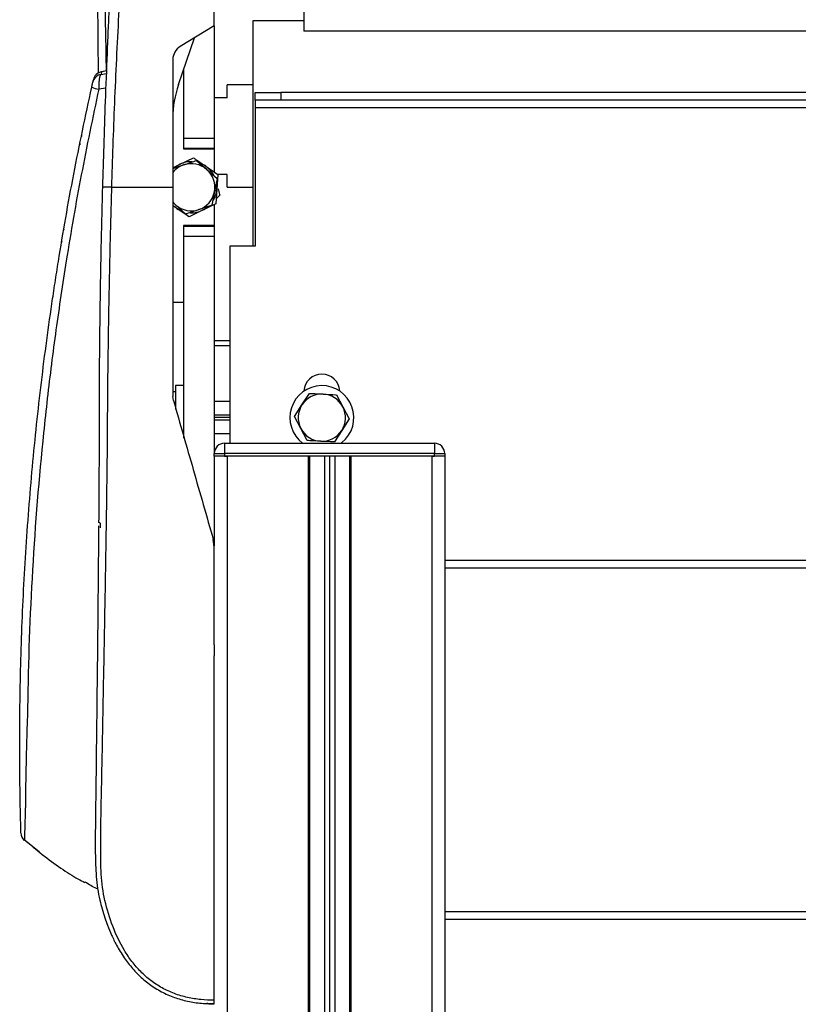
# Model space of a CAD drawing. Header units: millimetres. Extents: x 0 to 420, y 0 to 297.
# Tile 57 of 63: x 282 to 295, y 229 to 245. Entities that reach past the tile are written whole.
import ezdxf

# ---------------------------------------------------------------- set-up
doc = ezdxf.new("R2010")
doc.units = ezdxf.units.MM

msp = doc.modelspace()

# ---------------------------------------------------------------- linework, layer by layer
at = {"color": 7, "linetype": 'Continuous', "lineweight": 25}
for p, q in [((286.88743, 244.9899), (286.88743, 244.53844)), ((285.47313, 244.61926), (285.47313, 244.90212)), ((286.88743, 244.70007), (286.07926, 244.70007)), ((286.07926, 244.70007), (286.07926, 241.14412)), ((285.47313, 244.61926), (284.93655, 244.29654)), ((285.46621, 244.6151), (285.47313, 244.61522)), ((285.47313, 244.61926), (285.47313, 244.61522)), ((285.47313, 244.61522), (285.47313, 242.84936)), ((327.296, 244.53844), (286.88743, 244.53844)), ((284.90712, 243.69323), (285.16143, 244.43179)), ((284.81906, 244.08877), (284.81906, 242.07352)), ((283.76982, 243.90897), (283.68069, 243.89298)), ((283.69422, 243.89532), (283.68541, 243.85592)), ((283.68541, 243.85592), (283.76831, 243.86991)), ((283.76982, 243.90889), (283.69422, 243.89532)), ((284.97553, 243.8919), (284.98823, 243.8919)), ((284.98823, 243.92876), (284.98823, 242.84936)), ((284.98823, 243.8919), (284.98823, 242.67965)), ((283.55573, 243.73203), (283.56456, 243.77154)), ((283.7593, 243.63687), (283.64991, 243.61999)), ((286.07926, 243.68986), (285.67517, 243.68986)), ((285.67517, 243.48782), (285.67517, 243.68986)), ((286.11967, 243.44741), (286.11967, 243.56863)), ((286.11967, 243.56863), (286.52375, 243.56863)), ((286.52375, 243.56863), (286.52375, 243.44741)), ((327.65968, 243.56863), (286.52375, 243.56863)), ((285.67517, 243.48782), (285.47313, 243.48782)), ((286.52375, 243.44741), (286.11967, 243.44741)), ((286.11967, 243.44741), (286.11967, 243.32618)), ((327.65968, 243.44741), (286.52375, 243.44741)), ((328.06376, 243.32618), (286.11967, 243.32618)), ((286.11967, 243.32618), (286.11967, 241.14412)), ((284.98823, 242.84936), (285.47313, 242.84936)), ((285.47313, 242.84936), (285.47313, 242.68773)), ((285.47313, 242.68773), (284.98823, 242.68773)), ((284.98823, 242.67965), (285.47313, 242.67965)), ((285.47313, 242.67965), (285.47313, 242.31485)), ((284.93374, 242.4374), (285.14382, 242.53885)), ((285.19288, 242.49607), (285.35499, 242.3543)), ((284.81906, 242.38202), (284.93374, 242.4374)), ((284.81906, 242.36858), (284.98906, 242.42655)), ((285.35499, 242.3543), (285.5171, 242.21254)), ((285.5171, 242.21254), (285.47539, 242.00126)), ((285.52963, 242.27642), (285.51244, 242.04375)), ((285.67517, 242.27556), (285.52956, 242.27556)), ((285.67517, 242.07352), (285.67517, 242.27556)), ((283.85534, 242.07352), (284.81906, 242.07352)), ((285.47539, 242.00126), (285.43367, 241.78999)), ((285.51244, 242.04375), (285.49525, 241.81109)), ((285.67517, 242.07352), (286.07926, 242.07352)), ((285.55954, 241.95049), (285.50129, 241.89283)), ((284.86391, 241.79273), (284.81906, 241.83195)), ((284.88218, 241.7394), (284.81906, 241.78234)), ((285.02602, 241.65097), (284.86391, 241.79273)), ((285.28517, 241.70964), (285.07508, 241.60819)), ((285.49525, 241.81109), (285.28517, 241.70964)), ((285.47313, 241.8004), (285.47313, 241.46739)), ((285.47313, 241.46739), (284.98823, 241.46739)), ((284.98823, 241.46739), (284.98823, 240.25513)), ((284.98823, 241.45931), (285.47313, 241.45931)), ((285.47313, 241.46739), (285.47313, 241.45931)), ((285.47313, 241.45931), (285.47313, 241.29767)), ((285.47313, 241.29767), (284.98823, 241.29767)), ((284.98823, 241.29767), (284.98823, 238.11128)), ((285.47313, 241.29767), (285.47313, 237.88605)), ((285.71558, 241.14412), (285.71558, 238.03266)), ((286.11967, 241.14412), (285.71558, 241.14412)), ((284.98823, 240.25513), (284.81906, 240.25513)), ((285.71558, 239.649), (285.47313, 239.649)), ((285.71558, 239.56819), (285.47313, 239.56819)), ((284.98823, 238.94185), (284.85892, 238.94185)), ((284.85892, 238.94185), (284.85892, 238.56977)), ((284.81906, 238.85174), (284.85892, 238.85174)), ((284.82846, 238.70497), (284.81906, 238.7718)), ((286.85664, 238.63862), (286.97319, 238.81971)), ((287.4034, 238.79892), (287.50194, 238.60744)), ((285.71558, 238.69132), (285.47313, 238.69132)), ((286.74009, 238.45754), (286.85664, 238.63862)), ((287.50194, 238.60744), (287.60049, 238.41596)), ((285.71558, 238.47409), (285.47313, 238.47409)), ((285.71558, 238.43675), (285.47313, 238.43675)), ((286.83863, 238.26605), (286.74009, 238.45754)), ((285.71558, 238.39943), (285.47313, 238.39943)), ((287.60049, 238.41596), (287.48394, 238.23487)), ((285.71558, 238.18217), (285.47313, 238.18217)), ((286.93718, 238.07457), (286.83863, 238.26605)), ((287.48394, 238.23487), (287.36739, 238.05378)), ((285.63406, 238.03266), (285.63406, 237.87103)), ((285.63406, 238.03266), (288.94757, 238.03266)), ((287.487, 238.04327), (287.47335, 238.03266)), ((288.94757, 238.03266), (288.94757, 237.87103)), ((285.47243, 237.87103), (285.63406, 237.87103)), ((285.47243, 237.83062), (285.47243, 237.87103)), ((285.63406, 237.83062), (285.47243, 237.83062)), ((285.47313, 237.83062), (285.47313, 236.41408)), ((285.63406, 237.87103), (285.63406, 237.83062)), ((288.94757, 237.87103), (285.63406, 237.87103)), ((288.94757, 237.83062), (285.63406, 237.83062)), ((285.63406, 237.83062), (285.67517, 237.83062)), ((285.67517, 237.83062), (285.67517, 187.72399)), ((286.95612, 237.83062), (286.95612, 187.72399)), ((286.97633, 237.83062), (286.97633, 187.72399)), ((287.2107, 237.83062), (287.2107, 187.72399)), ((287.29151, 237.83062), (287.29151, 187.72399)), ((287.37233, 237.83062), (287.37233, 187.72399)), ((287.6067, 237.83062), (287.6067, 187.72399)), ((287.62691, 237.83062), (287.62691, 187.72399)), ((288.90786, 237.83062), (288.90786, 187.72399)), ((288.90786, 237.83062), (288.94757, 237.83062)), ((288.94757, 237.83062), (288.94757, 237.87103)), ((288.94757, 237.87103), (289.1092, 237.87103)), ((289.1092, 237.83062), (288.94757, 237.83062)), ((289.1092, 237.87103), (289.1092, 237.83062)), ((289.1092, 237.83062), (289.1099, 237.83062)), ((289.1099, 237.83062), (289.1099, 191.36076)), ((285.47313, 236.39994), (285.45748, 236.51132)), ((325.07353, 236.18081), (289.1099, 236.18081)), ((325.07353, 236.05958), (289.1099, 236.05958)), ((285.47313, 234.85177), (285.47313, 234.6775)), ((285.47313, 234.85177), (285.47313, 234.6775)), ((282.70748, 231.58433), (282.47514, 231.76562)), ((325.07353, 230.63789), (289.1099, 230.63789)), ((325.07353, 230.51667), (289.1099, 230.51667))]:
    msp.add_line(p, q, dxfattribs=at)
at = {"color": 7, "linetype": 'Continuous', "lineweight": 25, "flags": 128}
for points in [[(283.38043, 242.89082), (283.37378, 242.87434), (283.36839, 242.85445)], [(283.35062, 242.76682), (283.34904, 242.74957), (283.34934, 242.74376)], [(284.8174, 241.84149), (284.82936, 241.82718), (284.86391, 241.79273)], [(284.88218, 241.7394), (284.84051, 241.77193), (284.81906, 241.79252)], [(283.10201, 241.41871), (283.09819, 241.40965), (283.09476, 241.39648)], [(283.0645, 241.21824), (283.0634, 241.2034), (283.06349, 241.2007)], [(283.63467, 235.34102), (283.63465, 235.34102), (283.63461, 235.34102)]]:
    msp.add_lwpolyline(points, dxfattribs=at)
at = {"color": 7, "linetype": 'Continuous', "lineweight": 25}
for centre, radius, start, end in [((285.06152, 244.08877), 0.24245, 121.024609, 180), ((283.72223, 243.73618), 0.16159, 99.985277, 167.361956), ((283.71339, 243.69681), 0.16155, 99.973946, 167.406938), ((283.74786, 244.17215), 0.56078, 248.018624, 259.940819), ((286.43541, 243.167), 1.61634, 161, 180), ((285.10945, 242.07352), 0.40409, 88.05447, 115.775489), ((285.10945, 242.07352), 0.373, 108.830764, 141.12475), ((285.10945, 242.07352), 0.40409, 115.775489, 130.968343), ((285.10945, 242.07352), 0.373, 48.830764, 108.830764), ((285.10945, 242.07352), 0.40409, 55.775489, 70.968343), ((285.10945, 242.07352), 0.40409, 28.05447, 55.775489), ((285.10945, 242.07352), 0.373, 348.830764, 48.830764), ((285.10945, 242.07352), 0.373, 288.830764, 348.830764), ((285.10945, 242.07352), 0.40409, 328.05447, 355.775489), ((285.10945, 242.07352), 0.40409, 355.775489, 10.968343), ((285.10945, 242.07352), 0.373, 228.830764, 288.830764), ((285.10945, 242.07352), 0.40409, 235.775489, 250.968343), ((285.10945, 242.07352), 0.40409, 268.05447, 295.775489), ((285.10945, 242.07352), 0.40409, 295.775489, 310.968343), ((287.17029, 238.84083), 0.28286, 2.968431, 177.031569), ((287.17029, 238.43675), 0.50511, 308.830425, 233.130102), ((287.17029, 238.43675), 0.373, 87.233327, 147.233327), ((287.17029, 238.43675), 0.373, 27.233327, 87.233327), ((287.17029, 238.43675), 0.373, 147.233327, 207.233327), ((287.17029, 238.43675), 0.373, 327.233327, 27.233327), ((287.17029, 238.43675), 0.373, 207.233327, 267.233327), ((287.17029, 238.43675), 0.373, 267.233327, 327.233327), ((285.63406, 237.87103), 0.16163, 90, 180), ((288.94757, 237.87103), 0.16163, 0, 90), ((282.58384, 231.88161), 0.16161, 181.753268, 226.796727)]:
    msp.add_arc(centre, radius, start, end, dxfattribs=at)
for points, knots in [([(284.3821, 250.3173), (284.37352, 250.30407), (284.31446, 250.21297), (284.23029, 250.01722), (284.13534, 249.71339), (284.09321, 249.47037), (284.07113, 249.30733), (284.06316, 249.24307), (284.05549, 249.17572), (284.0481, 249.10509), (284.04097, 249.03099), (284.03406, 248.9532), (284.02297, 248.81793), (284.00854, 248.61404), (283.98976, 248.30586), (283.9683, 247.92469), (283.94176, 247.45737), (283.9219, 247.09909), (283.90951, 246.87131), (283.90549, 246.79719), (283.90112, 246.71596), (283.89638, 246.62741), (283.89128, 246.53132), (283.8858, 246.42743), (283.87995, 246.3155), (283.87112, 246.14488), (283.85929, 245.91214), (283.84542, 245.6317), (283.82971, 245.30465), (283.81382, 244.96135), (283.7966, 244.57163), (283.77543, 244.06874), (283.75136, 243.44582), (283.72712, 242.7426), (283.71407, 242.29244), (283.70785, 242.078)], [0, 0, 0, 0, 0.005696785, 0.039238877, 0.07642143, 0.120630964, 0.12807935, 0.135869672, 0.144024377, 0.152567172, 0.16152307, 0.170918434, 0.180781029, 0.21055615, 0.244760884, 0.292324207, 0.348482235, 0.41386287, 0.421963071, 0.430894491, 0.440681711, 0.451350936, 0.462929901, 0.475447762, 0.48893498, 0.503423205, 0.537171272, 0.573128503, 0.604864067, 0.655460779, 0.6972871, 0.745798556, 0.837301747, 0.922496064, 1, 1, 1, 1]), ([(283.85534, 242.07352), (283.86186, 242.29142), (283.87511, 242.73459), (283.90137, 243.41024), (283.93216, 244.09776), (283.96587, 244.75966), (284.00095, 245.38772), (284.0278, 245.83673), (284.04643, 246.13785), (284.05616, 246.293), (284.0662, 246.45114), (284.07654, 246.61226), (284.0872, 246.77637), (284.09799, 246.94091), (284.10953, 247.1148), (284.12236, 247.30694), (284.13727, 247.52876), (284.15423, 247.78027), (284.17251, 248.04984), (284.19267, 248.34884), (284.21583, 248.67045), (284.24473, 249.01363), (284.28505, 249.33705), (284.32643, 249.58874), (284.3686, 249.72254), (284.3821, 249.76536)], [0, 0, 0, 0, 0.084744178, 0.172359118, 0.262848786, 0.352280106, 0.430002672, 0.507385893, 0.527142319, 0.547287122, 0.567820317, 0.588741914, 0.610051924, 0.631750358, 0.652846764, 0.67779954, 0.70660869, 0.739274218, 0.775796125, 0.811647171, 0.855771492, 0.901154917, 0.945481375, 0.982552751, 1, 1, 1, 1]), ([(283.64501, 243.87671), (283.64418, 243.98169), (283.64071, 244.4229), (283.63311, 245.1565), (283.62349, 246.07346), (283.61286, 246.94202), (283.60457, 247.81725), (283.59085, 248.4018), (283.59486, 248.6966), (283.59487, 248.69742)], [0, 0, 0, 0, 0.06560316, 0.27570325, 0.45429419, 0.6335635, 0.81412858, 0.99948255, 1, 1, 1, 1]), ([(283.68311, 248.50818), (283.68822, 248.18436), (283.69937, 247.47714), (283.72176, 246.37416), (283.74435, 245.16157), (283.7583, 244.34135), (283.76567, 243.90823)], [0, 0, 0, 0, 0.21332812, 0.46591043, 0.71797547, 1, 1, 1, 1]), ([(283.53796, 243.65214), (283.53999, 243.66129), (283.54405, 243.67962), (283.5495, 243.70412), (283.55342, 243.7217), (283.55536, 243.7304), (283.55562, 243.73157), (283.55573, 243.73203)], [0, 0, 0, 0, 0.22931523, 0.45924252, 0.67172592, 0.87168599, 1, 1, 1, 1]), ([(283.68541, 243.85592), (283.6827, 243.85412), (283.67568, 243.84948), (283.66528, 243.82266), (283.65581, 243.77115), (283.64984, 243.70049), (283.64989, 243.64651), (283.64991, 243.61999)], [0, 0, 0, 0, 0.12806977, 0.33107282, 0.54765578, 0.77774989, 1, 1, 1, 1]), ([(282.42214, 231.8825), (282.42216, 231.88171), (282.42221, 231.87993), (282.42083, 231.92792), (282.41852, 232.01233), (282.41541, 232.13614), (282.41123, 232.32408), (282.40651, 232.59275), (282.40316, 232.90072), (282.40179, 233.21549), (282.40242, 233.52916), (282.40529, 233.85867), (282.41598, 234.53645), (282.44988, 235.55018), (282.53321, 236.90146), (282.65398, 238.24278), (282.78517, 239.35203), (282.89296, 240.12448), (282.95867, 240.56252), (283.06652, 241.24744), (283.24661, 242.28253), (283.44081, 243.19546), (283.53796, 243.65214)], [0, 0, 0, 0, 0.01463527, 0.03303101, 0.05194127, 0.07035572, 0.08931234, 0.11874877, 0.14872045, 0.1742213, 0.19996414, 0.22637317, 0.25290893, 0.3596473, 0.46633872, 0.57311363, 0.6786119, 0.73139048, 0.75792047, 0.78431783, 0.89211039, 1, 1, 1, 1]), ([(283.64991, 243.61999), (283.55523, 243.17099), (283.36587, 242.27298), (283.17812, 241.18383), (283.05125, 240.36241), (282.97316, 239.81825), (282.90184, 239.27918), (282.83691, 238.74203), (282.7191, 237.66526), (282.58722, 236.03495), (282.53628, 234.58568), (282.52726, 233.85886), (282.52726, 233.85885)], [0, 0, 0, 0, 0.13743714, 0.27487422, 0.33063871, 0.38655145, 0.44281311, 0.49920227, 0.55536765, 0.77745741, 0.99999952, 1, 1, 1, 1]), ([(284.98906, 242.42655), (285.04334, 242.44507), (285.11171, 242.46838), (285.17901, 242.49133), (285.19288, 242.49607)], [0, 0, 0, 0, 0.79381431, 1, 1, 1, 1]), ([(285.14382, 242.53885), (285.15853, 242.52884), (285.22223, 242.48551), (285.28695, 242.44149), (285.33672, 242.40763)], [0, 0, 0, 0, 0.23085574, 1, 1, 1, 1]), ([(285.33672, 242.40763), (285.39884, 242.36538), (285.46352, 242.32138), (285.5271, 242.27813), (285.52963, 242.27642)], [0, 0, 0, 0, 0.96033739, 1, 1, 1, 1]), ([(283.70785, 242.078), (283.70265, 241.88238), (283.69236, 241.49561), (283.68018, 240.93024), (283.67041, 240.38244), (283.66282, 239.83128), (283.65767, 239.28413), (283.65463, 238.72728), (283.6552, 238.11319), (283.65298, 237.46303), (283.64935, 236.99625), (283.64767, 236.78041)], [0, 0, 0, 0, 0.10830801, 0.21413698, 0.31877875, 0.42084174, 0.53067931, 0.63329202, 0.73911159, 0.87935992, 1, 1, 1, 1]), ([(285.47313, 229.24011), (285.40144, 229.24189), (285.25892, 229.24543), (285.04696, 229.2805), (284.84155, 229.34113), (284.64707, 229.43074), (284.46837, 229.54784), (284.309, 229.68894), (284.16998, 229.85006), (284.01164, 230.08432), (283.86131, 230.40554), (283.73565, 230.80919), (283.67972, 231.23025), (283.67874, 231.89584), (283.70003, 232.80974), (283.72127, 233.97438), (283.74445, 235.18879), (283.7662, 236.45213), (283.78663, 237.75575), (283.79109, 238.78464), (283.80062, 239.54378), (283.80832, 240.04317), (283.81759, 240.54316), (283.82841, 241.04605), (283.8407, 241.5552), (283.85045, 241.90039), (283.85534, 242.07352)], [0, 0, 0, 0, 0.01540227, 0.03061858, 0.04589778, 0.0611515, 0.07635239, 0.09167591, 0.1069667, 0.12239636, 0.15311965, 0.18413953, 0.21464534, 0.24575549, 0.32956556, 0.41290917, 0.49608211, 0.58959241, 0.68386766, 0.7780859, 0.81510034, 0.85211963, 0.88910287, 0.92601797, 0.9628961, 1, 1, 1, 1]), ([(283.85534, 242.07352), (283.83631, 242.07405), (283.79686, 242.07517), (283.74763, 242.07662), (283.71404, 242.07768), (283.70987, 242.0779), (283.70785, 242.078)], [0, 0, 0, 0, 0.24120147, 0.5, 0.75879853, 1, 1, 1, 1]), ([(284.81906, 242.07352), (284.81906, 241.93504), (284.81906, 241.65787), (284.81906, 241.10539), (284.81906, 240.41912), (284.81906, 239.59989), (284.81906, 239.04782), (284.81906, 238.7718)], [0, 0, 0, 0, 0.12264871, 0.2454767, 0.49573627, 0.74787131, 1, 1, 1, 1]), ([(285.53344, 242.0499), (285.5414, 242.01956), (285.55016, 241.98622), (285.55876, 241.95344), (285.55954, 241.95049)], [0, 0, 0, 0, 0.91001616, 1, 1, 1, 1]), ([(285.07508, 241.60819), (285.07256, 241.6099), (285.00897, 241.65315), (284.94429, 241.69715), (284.88218, 241.7394)], [0, 0, 0, 0, 0.03966261, 1, 1, 1, 1]), ([(285.22985, 241.72048), (285.16512, 241.69841), (285.09678, 241.6751), (285.02958, 241.65218), (285.02602, 241.65097)], [0, 0, 0, 0, 0.9470257, 1, 1, 1, 1]), ([(285.43367, 241.78999), (285.4198, 241.78526), (285.3525, 241.76231), (285.28413, 241.73899), (285.22985, 241.72048)], [0, 0, 0, 0, 0.20618569, 1, 1, 1, 1]), ([(286.97319, 238.81971), (286.98783, 238.819), (287.05885, 238.81557), (287.13101, 238.81208), (287.18829, 238.80931)], [0, 0, 0, 0, 0.20618569, 1, 1, 1, 1]), ([(287.18829, 238.80931), (287.2566, 238.80601), (287.32873, 238.80253), (287.39964, 238.7991), (287.4034, 238.79892)], [0, 0, 0, 0, 0.9470257, 1, 1, 1, 1]), ([(284.82846, 238.70497), (284.93225, 238.343), (285.14017, 237.61788), (285.35159, 236.88057), (285.45748, 236.51132)], [0, 0, 0, 0, 0.499185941, 1, 1, 1, 1]), ([(287.15228, 238.06418), (287.095, 238.06695), (287.02284, 238.07043), (286.95183, 238.07387), (286.93718, 238.07457)], [0, 0, 0, 0, 0.79381431, 1, 1, 1, 1]), ([(287.36739, 238.05378), (287.36363, 238.05397), (287.29272, 238.05739), (287.22059, 238.06088), (287.15228, 238.06418)], [0, 0, 0, 0, 0.0529743, 1, 1, 1, 1]), ([(283.6473, 236.72864), (283.64714, 236.70655), (283.64521, 236.43163), (283.64013, 235.90234), (283.63253, 235.12556), (283.62397, 234.33336), (283.61478, 233.52901), (283.60667, 232.85454), (283.59981, 232.31728), (283.59498, 231.9288), (283.59407, 231.55678), (283.60245, 231.19118), (283.64555, 230.89602), (283.70265, 230.68044), (283.74308, 230.54815), (283.79226, 230.40955), (283.85165, 230.26515), (283.91883, 230.12818), (283.9865, 230.00955), (284.04796, 229.91406), (284.11346, 229.82397), (284.18296, 229.73907), (284.28283, 229.63141), (284.42329, 229.50736), (284.61092, 229.38461), (284.81357, 229.29117), (285.02557, 229.2277), (285.24623, 229.18972), (285.39654, 229.18539), (285.47313, 229.18318)], [0, 0, 0, 0, 0.00776184, 0.09658506, 0.18439597, 0.27804675, 0.37159114, 0.46399423, 0.51335619, 0.55992626, 0.60064597, 0.6446866, 0.68930792, 0.7058022, 0.72366482, 0.73828506, 0.75787806, 0.77889762, 0.79216893, 0.80609061, 0.81891023, 0.83135918, 0.8446261, 0.87039338, 0.89667514, 0.9224644, 0.94766262, 0.9733308, 1, 1, 1, 1]), ([(283.67169, 236.77267), (283.66812, 236.77375), (283.66099, 236.77591), (283.65358, 236.77977), (283.64871, 236.78388), (283.64813, 236.78671), (283.64784, 236.78813)], [0, 0, 0, 0, 0.24999996, 0.49999994, 0.74999996, 1, 1, 1, 1]), ([(283.67169, 236.77267), (283.67169, 236.77267), (283.67148, 236.74768), (283.67125, 236.7215), (283.67103, 236.69531)], [0, 0, 0, 0, 0.00006236, 1, 1, 1, 1]), ([(285.47313, 234.85177), (285.47313, 235.11), (285.47313, 235.62707), (285.47313, 236.14211), (285.47313, 236.39994)], [0, 0, 0, 0, 0.49941172, 1, 1, 1, 1]), ([(285.47313, 229.24011), (285.47313, 229.60107), (285.47313, 230.32388), (285.47313, 231.43056), (285.47313, 232.55578), (285.47313, 233.64136), (285.47313, 234.35077), (285.47313, 234.6775)], [0, 0, 0, 0, 0.2041389, 0.40877747, 0.6153735, 0.8228525, 1, 1, 1, 1]), ([(282.52726, 233.85885), (282.52726, 233.85885), (282.52085, 233.68181), (282.50975, 233.33338), (282.49959, 232.90044), (282.49397, 232.55358), (282.492, 232.37203), (282.49128, 232.28511), (282.49128, 232.28511)], [0, 0, 0, 0, 0.00000271, 0.30490381, 0.60981306, 0.80490366, 0.99999728, 1, 1, 1, 1]), ([(282.49128, 232.28511), (282.49128, 232.28511), (282.49026, 232.25726), (282.48711, 232.16794), (282.48308, 232.03283), (282.47994, 231.90326), (282.47791, 231.81334), (282.47641, 231.75976), (282.47563, 231.76355), (282.47522, 231.76555)], [0, 0, 0, 0, 0.00000331, 0.07713174, 0.25563717, 0.4392206, 0.61618397, 0.79783549, 1, 1, 1, 1]), ([(282.47628, 231.77825), (282.56946, 231.69785), (282.75716, 231.53588), (283.04454, 231.32843), (283.27692, 231.17716), (283.39469, 231.11703), (283.43111, 231.09843)], [0, 0, 0, 0, 0.29587712, 0.59599869, 0.8750758, 1, 1, 1, 1]), ([(283.64048, 230.99426), (283.63242, 230.99728), (283.55939, 231.02463), (283.49375, 231.06767), (283.43536, 231.10596)], [0, 0, 0, 0, 0.110415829, 1, 1, 1, 1]), ([(285.47313, 229.18318), (285.4393, 229.1832), (285.39969, 229.18322), (285.36053, 229.18866), (285.35483, 229.18945)], [0, 0, 0, 0, 0.85428994, 1, 1, 1, 1]), ([(285.47313, 229.18318), (285.47313, 229.18397), (285.47313, 229.18554), (285.47313, 229.1979), (285.47313, 229.21617), (285.47313, 229.23212), (285.47313, 229.24011)], [0, 0, 0, 0, 0.24967543, 0.49939281, 0.74914799, 1, 1, 1, 1])]:
    msp.add_open_spline(points, degree=3, knots=knots, dxfattribs=at)

doc.saveas('drawing.dxf')
